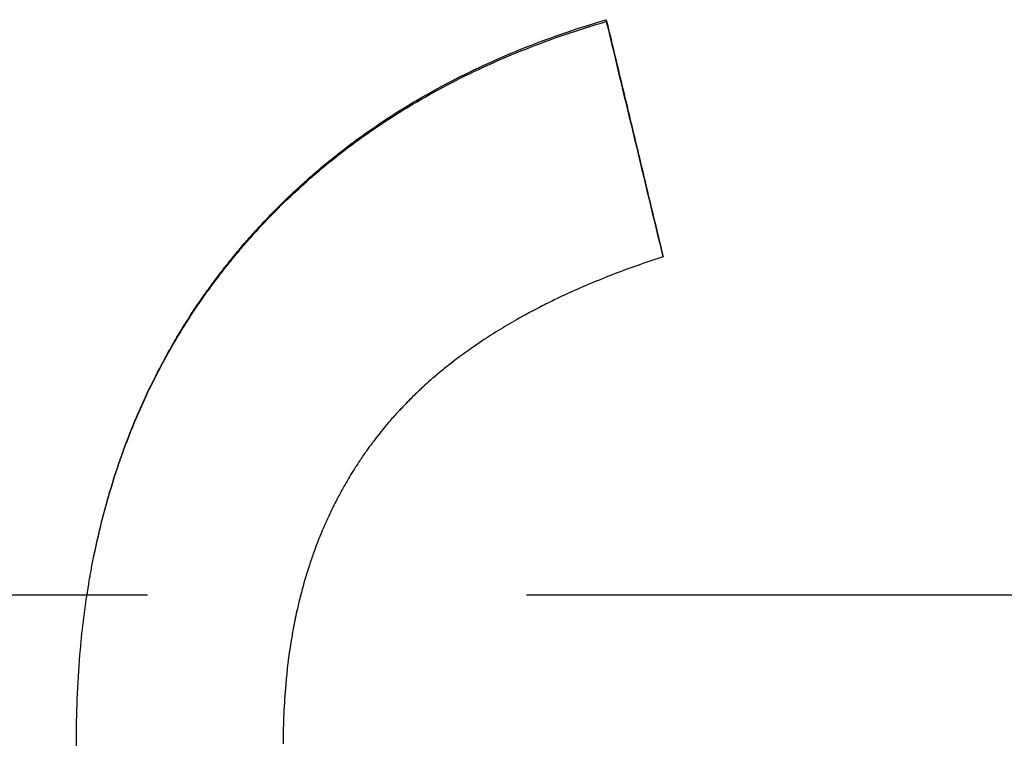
# Model space of a CAD drawing. Extents: x -0.04 to 5.95, y -3.48 to 3.49.
# Tile 7 of 12: x 0.61 to 0.87, y -0.04 to 0.15. Entities that reach past the tile are written whole.
import ezdxf

# ---------------------------------------------------------------- set-up
doc = ezdxf.new("R2010")
doc.units = 0
doc.header["$MEASUREMENT"] = 0
doc.linetypes.add('CHAIN', pattern=[0.7087, 0.4724, -0.0591, 0.1181, -0.0591])
doc.layers.get('0').update_dxf_attribs({"linetype": 'CONTINUOUS'})

msp = doc.modelspace()

# ---------------------------------------------------------------- linework, layer by layer
msp.add_line((0.76652, 0.15111), (0.76652, 0.15159))
at = {"linetype": 'CHAIN'}
msp.add_line((-0.045, 0), (5.95051, 0), dxfattribs=at)
for points, knots in [([(0.62677, -0.03786), (0.62677, -0.02986), (0.62711, -0.02206), (0.62779, -0.01448), (0.6283, -0.0088), (0.629, -0.00323), (0.6299, 0.00222), (0.63019, 0.00403), (0.63051, 0.00583), (0.63085, 0.00762), (0.63153, 0.0112), (0.6323, 0.01472), (0.63315, 0.01819), (0.63358, 0.01993), (0.63402, 0.02165), (0.63449, 0.02336), (0.63543, 0.02678), (0.63645, 0.03014), (0.63756, 0.03345), (0.63811, 0.03511), (0.63868, 0.03675), (0.63928, 0.03838), (0.64047, 0.04163), (0.64175, 0.04484), (0.64311, 0.04799), (0.64379, 0.04956), (0.64449, 0.05112), (0.64522, 0.05267), (0.6463, 0.05499), (0.64743, 0.05729), (0.64862, 0.05955), (0.6498, 0.06181), (0.65103, 0.06404), (0.6523, 0.06625), (0.65273, 0.06698), (0.65316, 0.06771), (0.65359, 0.06844), (0.65425, 0.06953), (0.65492, 0.07061), (0.65559, 0.07169), (0.65582, 0.07205), (0.65605, 0.0724), (0.65628, 0.07276), (0.65696, 0.07383), (0.65766, 0.0749), (0.65837, 0.07595), (0.65884, 0.07666), (0.65932, 0.07736), (0.65981, 0.07805), (0.66005, 0.0784), (0.66029, 0.07875), (0.66054, 0.0791), (0.6609, 0.07962), (0.66127, 0.08014), (0.66165, 0.08065), (0.66202, 0.08117), (0.6624, 0.08169), (0.66277, 0.0822), (0.6629, 0.08237), (0.66303, 0.08254), (0.66315, 0.08271), (0.66354, 0.08322), (0.66392, 0.08373), (0.66431, 0.08424), (0.66456, 0.08458), (0.66482, 0.08492), (0.66508, 0.08525), (0.66521, 0.08542), (0.66534, 0.08559), (0.66547, 0.08575), (0.66586, 0.08626), (0.66626, 0.08676), (0.66665, 0.08725), (0.66692, 0.08759), (0.66718, 0.08792), (0.66745, 0.08825), (0.66798, 0.08891), (0.66851, 0.08956), (0.66906, 0.09021), (0.66933, 0.09054), (0.6696, 0.09086), (0.66987, 0.09118), (0.67041, 0.09183), (0.67096, 0.09247), (0.67152, 0.09311), (0.67179, 0.09343), (0.67207, 0.09375), (0.67235, 0.09406), (0.67319, 0.09501), (0.67403, 0.09595), (0.67489, 0.09689), (0.67546, 0.09751), (0.67603, 0.09812), (0.67661, 0.09873), (0.67777, 0.09996), (0.67894, 0.10116), (0.68013, 0.10235), (0.68073, 0.10295), (0.68133, 0.10354), (0.68194, 0.10413), (0.68375, 0.10588), (0.6856, 0.10761), (0.68749, 0.10929), (0.68875, 0.11041), (0.69003, 0.11151), (0.69132, 0.1126), (0.69391, 0.11477), (0.69657, 0.11688), (0.69929, 0.11891), (0.70065, 0.11993), (0.70203, 0.12093), (0.70343, 0.12192), (0.70762, 0.12487), (0.71196, 0.12766), (0.71645, 0.13031), (0.71945, 0.13207), (0.72252, 0.13376), (0.72565, 0.13539), (0.73192, 0.13863), (0.73846, 0.14161), (0.74527, 0.14431), (0.75208, 0.14701), (0.75917, 0.14944), (0.76652, 0.15159)], [0, 0, 0, 0, 0.166667, 0.166667, 0.166667, 0.291667, 0.291667, 0.291667, 0.333333, 0.333333, 0.333333, 0.416667, 0.416667, 0.416667, 0.458333, 0.458333, 0.458333, 0.541667, 0.541667, 0.541667, 0.583333, 0.583333, 0.583333, 0.666667, 0.666667, 0.666667, 0.708333, 0.708333, 0.708333, 0.770833, 0.770833, 0.770833, 0.833333, 0.833333, 0.833333, 0.854167, 0.854167, 0.854167, 0.885417, 0.885417, 0.885417, 0.895833, 0.895833, 0.895833, 0.927083, 0.927083, 0.927083, 0.947917, 0.947917, 0.947917, 0.958333, 0.958333, 0.958333, 0.973958, 0.973958, 0.973958, 0.989583, 0.989583, 0.989583, 0.994792, 0.994792, 0.994792, 1.010417, 1.010417, 1.010417, 1.020833, 1.020833, 1.020833, 1.026042, 1.026042, 1.026042, 1.041667, 1.041667, 1.041667, 1.052083, 1.052083, 1.052083, 1.072917, 1.072917, 1.072917, 1.083333, 1.083333, 1.083333, 1.104167, 1.104167, 1.104167, 1.114583, 1.114583, 1.114583, 1.145833, 1.145833, 1.145833, 1.166667, 1.166667, 1.166667, 1.208333, 1.208333, 1.208333, 1.229167, 1.229167, 1.229167, 1.291667, 1.291667, 1.291667, 1.333333, 1.333333, 1.333333, 1.416667, 1.416667, 1.416667, 1.458333, 1.458333, 1.458333, 1.583333, 1.583333, 1.583333, 1.666667, 1.666667, 1.666667, 1.833333, 1.833333, 1.833333, 2, 2, 2, 2]), ([(0.62954, 0), (0.62966, 0.00074), (0.62978, 0.00147), (0.6299, 0.00221), (0.63019, 0.00402), (0.63051, 0.00581), (0.63085, 0.0076), (0.63153, 0.01116), (0.6323, 0.01468), (0.63315, 0.01814), (0.63358, 0.01987), (0.63402, 0.02158), (0.63449, 0.02329), (0.63543, 0.02669), (0.63645, 0.03004), (0.63756, 0.03334), (0.63811, 0.03499), (0.63868, 0.03663), (0.63928, 0.03825), (0.64047, 0.0415), (0.64175, 0.04469), (0.64311, 0.04783), (0.64379, 0.0494), (0.64449, 0.05096), (0.64522, 0.0525), (0.6463, 0.05482), (0.64743, 0.0571), (0.64862, 0.05936), (0.64901, 0.06011), (0.64941, 0.06086), (0.64981, 0.06161), (0.65062, 0.0631), (0.65145, 0.06457), (0.6523, 0.06604), (0.65273, 0.06677), (0.65316, 0.0675), (0.65359, 0.06822), (0.65425, 0.06931), (0.65492, 0.07039), (0.65559, 0.07146), (0.65582, 0.07182), (0.65605, 0.07218), (0.65628, 0.07253), (0.65673, 0.07324), (0.6572, 0.07395), (0.65766, 0.07466), (0.6579, 0.07501), (0.65813, 0.07536), (0.65837, 0.07571), (0.65884, 0.07641), (0.65932, 0.07711), (0.65981, 0.07781), (0.66005, 0.07816), (0.66029, 0.0785), (0.66054, 0.07885), (0.6609, 0.07937), (0.66127, 0.07988), (0.66165, 0.0804), (0.66177, 0.08057), (0.6619, 0.08074), (0.66202, 0.08091), (0.66227, 0.08126), (0.66252, 0.0816), (0.66277, 0.08194), (0.6629, 0.08211), (0.66303, 0.08228), (0.66315, 0.08245), (0.66341, 0.08279), (0.66366, 0.08313), (0.66392, 0.08347), (0.66405, 0.08364), (0.66418, 0.08381), (0.66431, 0.08397), (0.66456, 0.08431), (0.66482, 0.08465), (0.66508, 0.08498), (0.66521, 0.08515), (0.66534, 0.08532), (0.66547, 0.08548), (0.66586, 0.08598), (0.66626, 0.08648), (0.66665, 0.08698), (0.66692, 0.08731), (0.66718, 0.08764), (0.66745, 0.08797), (0.66798, 0.08862), (0.66851, 0.08928), (0.66906, 0.08993), (0.66933, 0.09025), (0.6696, 0.09057), (0.66987, 0.0909), (0.67041, 0.09154), (0.67096, 0.09218), (0.67152, 0.09282), (0.67179, 0.09313), (0.67207, 0.09345), (0.67235, 0.09377), (0.67319, 0.09471), (0.67403, 0.09565), (0.67489, 0.09658), (0.67546, 0.0972), (0.67603, 0.09781), (0.67661, 0.09842), (0.67777, 0.09964), (0.67894, 0.10085), (0.68013, 0.10203), (0.68073, 0.10262), (0.68133, 0.10321), (0.68194, 0.1038), (0.68375, 0.10555), (0.6856, 0.10727), (0.68749, 0.10894), (0.68875, 0.11006), (0.69003, 0.11116), (0.69132, 0.11224), (0.69391, 0.11441), (0.69657, 0.11651), (0.69929, 0.11854), (0.70065, 0.11955), (0.70203, 0.12055), (0.70343, 0.12153), (0.70762, 0.12447), (0.71196, 0.12726), (0.71645, 0.12989), (0.71945, 0.13165), (0.72252, 0.13334), (0.72565, 0.13496), (0.73192, 0.1382), (0.73846, 0.14116), (0.74527, 0.14385), (0.75208, 0.14655), (0.75917, 0.14896), (0.76652, 0.15111)], [0.274761, 0.274761, 0.274761, 0.274761, 0.291667, 0.291667, 0.291667, 0.333333, 0.333333, 0.333333, 0.416667, 0.416667, 0.416667, 0.458333, 0.458333, 0.458333, 0.541667, 0.541667, 0.541667, 0.583333, 0.583333, 0.583333, 0.666667, 0.666667, 0.666667, 0.708333, 0.708333, 0.708333, 0.770833, 0.770833, 0.770833, 0.791667, 0.791667, 0.791667, 0.833333, 0.833333, 0.833333, 0.854167, 0.854167, 0.854167, 0.885417, 0.885417, 0.885417, 0.895833, 0.895833, 0.895833, 0.916667, 0.916667, 0.916667, 0.927083, 0.927083, 0.927083, 0.947917, 0.947917, 0.947917, 0.958333, 0.958333, 0.958333, 0.973958, 0.973958, 0.973958, 0.979167, 0.979167, 0.979167, 0.989583, 0.989583, 0.989583, 0.994792, 0.994792, 0.994792, 1.005208, 1.005208, 1.005208, 1.010417, 1.010417, 1.010417, 1.020833, 1.020833, 1.020833, 1.026042, 1.026042, 1.026042, 1.041667, 1.041667, 1.041667, 1.052083, 1.052083, 1.052083, 1.072917, 1.072917, 1.072917, 1.083333, 1.083333, 1.083333, 1.104167, 1.104167, 1.104167, 1.114583, 1.114583, 1.114583, 1.145833, 1.145833, 1.145833, 1.166667, 1.166667, 1.166667, 1.208333, 1.208333, 1.208333, 1.229167, 1.229167, 1.229167, 1.291667, 1.291667, 1.291667, 1.333333, 1.333333, 1.333333, 1.416667, 1.416667, 1.416667, 1.458333, 1.458333, 1.458333, 1.583333, 1.583333, 1.583333, 1.666667, 1.666667, 1.666667, 1.833333, 1.833333, 1.833333, 2, 2, 2, 2]), ([(0.76652, 0.15159), (0.76694, 0.14985), (0.76736, 0.14812), (0.76777, 0.14638), (0.76819, 0.14464), (0.76861, 0.14291), (0.76902, 0.14117), (0.76965, 0.13857), (0.77027, 0.13596), (0.7709, 0.13336), (0.77111, 0.13249), (0.77132, 0.13162), (0.77152, 0.13076), (0.77194, 0.12902), (0.77236, 0.12728), (0.77277, 0.12555), (0.77298, 0.12468), (0.77319, 0.12381), (0.7734, 0.12294), (0.77382, 0.12121), (0.77423, 0.11947), (0.77465, 0.11773), (0.77486, 0.11686), (0.77507, 0.116), (0.77527, 0.11513), (0.77569, 0.11339), (0.77611, 0.11165), (0.77652, 0.10992), (0.77673, 0.10905), (0.77694, 0.10818), (0.77715, 0.10731), (0.77777, 0.10471), (0.7784, 0.1021), (0.77902, 0.0995), (0.77986, 0.09602), (0.78069, 0.09255), (0.78152, 0.08907)], [0, 0, 0, 0, 0.0136174, 0.0136174, 0.0136174, 0.0272348, 0.0272348, 0.0272348, 0.0476608, 0.0476608, 0.0476608, 0.0544695, 0.0544695, 0.0544695, 0.0680869, 0.0680869, 0.0680869, 0.0748956, 0.0748956, 0.0748956, 0.088513, 0.088513, 0.088513, 0.0953217, 0.0953217, 0.0953217, 0.1089391, 0.1089391, 0.1089391, 0.1157478, 0.1157478, 0.1157478, 0.1361738, 0.1361738, 0.1361738, 0.1634086, 0.1634086, 0.1634086, 0.1634086]), ([(0.78152, 0.08907), (0.77571, 0.0872), (0.77016, 0.0852), (0.76487, 0.08305), (0.76091, 0.08145), (0.75709, 0.07976), (0.75342, 0.078), (0.75219, 0.07741), (0.75099, 0.07682), (0.7498, 0.07621), (0.74742, 0.075), (0.7451, 0.07376), (0.74285, 0.07248), (0.73947, 0.07057), (0.73625, 0.06857), (0.73317, 0.0665), (0.73214, 0.06581), (0.73113, 0.06511), (0.73014, 0.0644), (0.72815, 0.06299), (0.72623, 0.06154), (0.72437, 0.06006), (0.72344, 0.05932), (0.72253, 0.05857), (0.72163, 0.05781), (0.72029, 0.05667), (0.71899, 0.05551), (0.71772, 0.05433), (0.71729, 0.05394), (0.71687, 0.05355), (0.71646, 0.05315), (0.71563, 0.05236), (0.71482, 0.05156), (0.71402, 0.05074), (0.71362, 0.05034), (0.71323, 0.04993), (0.71284, 0.04952), (0.71206, 0.0487), (0.71129, 0.04788), (0.71054, 0.04704), (0.71017, 0.04662), (0.7098, 0.0462), (0.70943, 0.04578), (0.70889, 0.04515), (0.70835, 0.04451), (0.70782, 0.04386), (0.70738, 0.04333), (0.70694, 0.04279), (0.70651, 0.04225), (0.706, 0.0416), (0.70549, 0.04094), (0.70499, 0.04028), (0.70491, 0.04017), (0.70483, 0.04006), (0.70475, 0.03995), (0.7045, 0.03962), (0.70426, 0.03928), (0.70401, 0.03895), (0.70377, 0.03862), (0.70353, 0.03828), (0.70329, 0.03794), (0.70313, 0.03772), (0.70297, 0.03749), (0.70281, 0.03727), (0.7025, 0.03682), (0.70219, 0.03636), (0.70188, 0.03591), (0.70172, 0.03568), (0.70157, 0.03545), (0.70142, 0.03522), (0.70111, 0.03476), (0.70081, 0.0343), (0.70051, 0.03384), (0.70036, 0.0336), (0.70021, 0.03337), (0.70007, 0.03314), (0.69962, 0.03244), (0.69919, 0.03173), (0.69876, 0.03103), (0.69848, 0.03055), (0.6982, 0.03008), (0.69792, 0.0296), (0.69737, 0.02864), (0.69683, 0.02768), (0.6963, 0.0267), (0.69604, 0.02621), (0.69578, 0.02572), (0.69552, 0.02523), (0.69475, 0.02375), (0.69401, 0.02225), (0.6933, 0.02073), (0.69283, 0.01972), (0.69237, 0.0187), (0.69193, 0.01766), (0.69104, 0.0156), (0.69021, 0.01349), (0.68943, 0.01135), (0.68905, 0.01028), (0.68867, 0.00919), (0.68831, 0.0081), (0.68759, 0.00592), (0.68692, 0.0037), (0.68631, 0.00144), (0.68601, 0.00031), (0.68572, -0.00083), (0.68544, -0.00198), (0.68489, -0.00427), (0.68439, -0.00661), (0.68394, -0.00898), (0.68372, -0.01017), (0.68351, -0.01137), (0.68332, -0.01257), (0.68274, -0.01619), (0.68228, -0.0199), (0.68195, -0.02369), (0.6815, -0.02875), (0.68128, -0.03396), (0.68128, -0.03933)], [0, 0, 0, 0, 0.166667, 0.166667, 0.166667, 0.291667, 0.291667, 0.291667, 0.333333, 0.333333, 0.333333, 0.416667, 0.416667, 0.416667, 0.541667, 0.541667, 0.541667, 0.583333, 0.583333, 0.583333, 0.666667, 0.666667, 0.666667, 0.708333, 0.708333, 0.708333, 0.770833, 0.770833, 0.770833, 0.791667, 0.791667, 0.791667, 0.833333, 0.833333, 0.833333, 0.854167, 0.854167, 0.854167, 0.895833, 0.895833, 0.895833, 0.916667, 0.916667, 0.916667, 0.947917, 0.947917, 0.947917, 0.973958, 0.973958, 0.973958, 1.005208, 1.005208, 1.005208, 1.010417, 1.010417, 1.010417, 1.026042, 1.026042, 1.026042, 1.041667, 1.041667, 1.041667, 1.052083, 1.052083, 1.052083, 1.072917, 1.072917, 1.072917, 1.083333, 1.083333, 1.083333, 1.104167, 1.104167, 1.104167, 1.114583, 1.114583, 1.114583, 1.145833, 1.145833, 1.145833, 1.166667, 1.166667, 1.166667, 1.208333, 1.208333, 1.208333, 1.229167, 1.229167, 1.229167, 1.291667, 1.291667, 1.291667, 1.333333, 1.333333, 1.333333, 1.416667, 1.416667, 1.416667, 1.458333, 1.458333, 1.458333, 1.541667, 1.541667, 1.541667, 1.583333, 1.583333, 1.583333, 1.666667, 1.666667, 1.666667, 1.708333, 1.708333, 1.708333, 1.833333, 1.833333, 1.833333, 2, 2, 2, 2]), ([(0.68593, 0), (0.68576, -0.00065), (0.6856, -0.00131), (0.68544, -0.00197), (0.68489, -0.00426), (0.68439, -0.00659), (0.68394, -0.00896), (0.68372, -0.01014), (0.68351, -0.01133), (0.68332, -0.01253), (0.68274, -0.01614), (0.68228, -0.01984), (0.68195, -0.02362), (0.6815, -0.02866), (0.68128, -0.03386), (0.68128, -0.0392)], [1.5593363, 1.5593363, 1.5593363, 1.5593363, 1.5833333, 1.5833333, 1.5833333, 1.6666667, 1.6666667, 1.6666667, 1.7083333, 1.7083333, 1.7083333, 1.8333333, 1.8333333, 1.8333333, 2, 2, 2, 2]), ([(0.87152, -0.26355), (0.86278, -0.26355), (0.85422, -0.26326), (0.84586, -0.26268), (0.83945, -0.26223), (0.83316, -0.26161), (0.82698, -0.26083), (0.82484, -0.26055), (0.8227, -0.26026), (0.82058, -0.25994), (0.81634, -0.25931), (0.81216, -0.2586), (0.80803, -0.2578), (0.80597, -0.25741), (0.80391, -0.25699), (0.80188, -0.25655), (0.79769, -0.25564), (0.79355, -0.25465), (0.78947, -0.25357), (0.78738, -0.25302), (0.7853, -0.25244), (0.78323, -0.25184), (0.78014, -0.25094), (0.77707, -0.24998), (0.77405, -0.24898), (0.77304, -0.24864), (0.77203, -0.2483), (0.77103, -0.24796), (0.76903, -0.24726), (0.76704, -0.24655), (0.76507, -0.24581), (0.76408, -0.24544), (0.7631, -0.24506), (0.76212, -0.24468), (0.76063, -0.2441), (0.75915, -0.2435), (0.75768, -0.2429), (0.75718, -0.24269), (0.75667, -0.24248), (0.75617, -0.24227), (0.75517, -0.24184), (0.75417, -0.24142), (0.75317, -0.24098), (0.75267, -0.24076), (0.75217, -0.24054), (0.75168, -0.24032), (0.75069, -0.23988), (0.7497, -0.23943), (0.74872, -0.23898), (0.74822, -0.23875), (0.74773, -0.23852), (0.74724, -0.23829), (0.74651, -0.23795), (0.74578, -0.2376), (0.74505, -0.23725), (0.7448, -0.23713), (0.74456, -0.23701), (0.74432, -0.23689), (0.74383, -0.23666), (0.74335, -0.23642), (0.74287, -0.23618), (0.74262, -0.23606), (0.74238, -0.23594), (0.74214, -0.23582), (0.74166, -0.23558), (0.74118, -0.23533), (0.7407, -0.23509), (0.74046, -0.23497), (0.74022, -0.23484), (0.73998, -0.23472), (0.7395, -0.23447), (0.73902, -0.23423), (0.73855, -0.23398), (0.73831, -0.23385), (0.73807, -0.23373), (0.73783, -0.23361), (0.73712, -0.23323), (0.73642, -0.23285), (0.73571, -0.23247), (0.73524, -0.23222), (0.73477, -0.23196), (0.73431, -0.23171), (0.73291, -0.23094), (0.73152, -0.23016), (0.73014, -0.22936), (0.72923, -0.22883), (0.72832, -0.2283), (0.72742, -0.22776), (0.72557, -0.22666), (0.72375, -0.22554), (0.72195, -0.22439), (0.72104, -0.22381), (0.72013, -0.22321), (0.71922, -0.22262), (0.71742, -0.22143), (0.71564, -0.22021), (0.71388, -0.21897), (0.713, -0.21835), (0.71213, -0.21773), (0.71127, -0.2171), (0.70867, -0.2152), (0.70614, -0.21326), (0.70366, -0.21126), (0.70201, -0.20993), (0.70039, -0.20858), (0.69879, -0.2072), (0.69553, -0.2044), (0.69238, -0.2015), (0.68933, -0.1985), (0.68778, -0.19697), (0.68626, -0.19542), (0.68476, -0.19384), (0.68252, -0.19148), (0.68034, -0.18906), (0.67823, -0.18658), (0.67752, -0.18576), (0.67682, -0.18492), (0.67613, -0.18409), (0.67475, -0.18241), (0.6734, -0.18071), (0.67207, -0.17898), (0.67141, -0.17812), (0.67075, -0.17725), (0.6701, -0.17638), (0.6688, -0.17463), (0.66753, -0.17285), (0.66629, -0.17106), (0.66567, -0.17016), (0.66506, -0.16925), (0.66445, -0.16834), (0.66354, -0.16697), (0.66264, -0.16559), (0.66177, -0.1642), (0.66147, -0.16373), (0.66118, -0.16327), (0.66089, -0.1628), (0.66046, -0.1621), (0.66003, -0.16139), (0.6596, -0.16068), (0.65946, -0.16044), (0.65932, -0.16021), (0.65918, -0.15997), (0.65889, -0.1595), (0.65861, -0.15902), (0.65833, -0.15854), (0.65819, -0.1583), (0.65806, -0.15807), (0.65792, -0.15783), (0.65764, -0.15735), (0.65736, -0.15687), (0.65709, -0.15638), (0.65695, -0.15614), (0.65682, -0.1559), (0.65668, -0.15566), (0.65641, -0.15518), (0.65614, -0.15469), (0.65587, -0.1542), (0.65574, -0.15396), (0.6556, -0.15372), (0.65547, -0.15347), (0.6552, -0.15299), (0.65494, -0.1525), (0.65467, -0.15201), (0.65454, -0.15176), (0.65441, -0.15152), (0.65428, -0.15127), (0.65402, -0.15078), (0.65376, -0.15029), (0.6535, -0.1498), (0.65337, -0.14956), (0.65325, -0.14931), (0.65312, -0.14906), (0.65274, -0.14833), (0.65236, -0.14759), (0.65198, -0.14685), (0.65173, -0.14635), (0.65148, -0.14586), (0.65124, -0.14536), (0.65074, -0.14437), (0.65026, -0.14338), (0.64978, -0.14238), (0.64954, -0.14188), (0.64931, -0.14138), (0.64907, -0.14088), (0.64837, -0.1394), (0.64769, -0.1379), (0.64702, -0.13641), (0.64658, -0.13541), (0.64614, -0.13441), (0.64572, -0.13341), (0.64486, -0.13141), (0.64403, -0.1294), (0.64323, -0.12738), (0.64284, -0.12637), (0.64244, -0.12535), (0.64206, -0.12434), (0.64129, -0.1223), (0.64055, -0.12026), (0.63984, -0.1182), (0.63948, -0.11718), (0.63914, -0.11615), (0.6388, -0.11511), (0.63811, -0.11305), (0.63746, -0.11097), (0.63684, -0.10888), (0.63652, -0.10784), (0.63622, -0.10679), (0.63592, -0.10574), (0.63466, -0.10128), (0.63352, -0.09677), (0.63252, -0.09221), (0.63175, -0.08872), (0.63106, -0.08521), (0.63045, -0.08166), (0.62922, -0.07457), (0.6283, -0.06737), (0.62769, -0.06005), (0.62708, -0.05277), (0.62677, -0.04537), (0.62677, -0.03786)], [0, 0, 0, 0, 0.174978, 0.174978, 0.174978, 0.309062, 0.309062, 0.309062, 0.355658, 0.355658, 0.355658, 0.448848, 0.448848, 0.448848, 0.495444, 0.495444, 0.495444, 0.591349, 0.591349, 0.591349, 0.640659, 0.640659, 0.640659, 0.714625, 0.714625, 0.714625, 0.73928, 0.73928, 0.73928, 0.78859, 0.78859, 0.78859, 0.813245, 0.813245, 0.813245, 0.850761, 0.850761, 0.850761, 0.863622, 0.863622, 0.863622, 0.889345, 0.889345, 0.889345, 0.902206, 0.902206, 0.902206, 0.927929, 0.927929, 0.927929, 0.94079, 0.94079, 0.94079, 0.960082, 0.960082, 0.960082, 0.966512, 0.966512, 0.966512, 0.979374, 0.979374, 0.979374, 0.985804, 0.985804, 0.985804, 0.998665, 0.998665, 0.998665, 1.005096, 1.005096, 1.005096, 1.017957, 1.017957, 1.017957, 1.024388, 1.024388, 1.024388, 1.04368, 1.04368, 1.04368, 1.056541, 1.056541, 1.056541, 1.095125, 1.095125, 1.095125, 1.120847, 1.120847, 1.120847, 1.173374, 1.173374, 1.173374, 1.200178, 1.200178, 1.200178, 1.253787, 1.253787, 1.253787, 1.280591, 1.280591, 1.280591, 1.361005, 1.361005, 1.361005, 1.414613, 1.414613, 1.414613, 1.523863, 1.523863, 1.523863, 1.579503, 1.579503, 1.579503, 1.662964, 1.662964, 1.662964, 1.690784, 1.690784, 1.690784, 1.746425, 1.746425, 1.746425, 1.774245, 1.774245, 1.774245, 1.829849, 1.829849, 1.829849, 1.857632, 1.857632, 1.857632, 1.899307, 1.899307, 1.899307, 1.913198, 1.913198, 1.913198, 1.934036, 1.934036, 1.934036, 1.940982, 1.940982, 1.940982, 1.954873, 1.954873, 1.954873, 1.961819, 1.961819, 1.961819, 1.975711, 1.975711, 1.975711, 1.982656, 1.982656, 1.982656, 1.996548, 1.996548, 1.996548, 2.003494, 2.003494, 2.003494, 2.017386, 2.017386, 2.017386, 2.024331, 2.024331, 2.024331, 2.038223, 2.038223, 2.038223, 2.045169, 2.045169, 2.045169, 2.066006, 2.066006, 2.066006, 2.079898, 2.079898, 2.079898, 2.107681, 2.107681, 2.107681, 2.121573, 2.121573, 2.121573, 2.162897, 2.162897, 2.162897, 2.190329, 2.190329, 2.190329, 2.245194, 2.245194, 2.245194, 2.272626, 2.272626, 2.272626, 2.327491, 2.327491, 2.327491, 2.354923, 2.354923, 2.354923, 2.409788, 2.409788, 2.409788, 2.437221, 2.437221, 2.437221, 2.553878, 2.553878, 2.553878, 2.643102, 2.643102, 2.643102, 2.821551, 2.821551, 2.821551, 2.999057, 2.999057, 2.999057, 2.999057]), ([(0.87152, -0.26439), (0.86278, -0.26439), (0.85422, -0.26409), (0.84586, -0.26351), (0.83945, -0.26306), (0.83316, -0.26244), (0.82698, -0.26165), (0.82484, -0.26138), (0.8227, -0.26108), (0.82058, -0.26077), (0.81634, -0.26013), (0.81216, -0.25942), (0.80803, -0.25862), (0.80597, -0.25822), (0.80391, -0.2578), (0.80188, -0.25736), (0.79769, -0.25645), (0.79355, -0.25546), (0.78947, -0.25438), (0.78738, -0.25382), (0.7853, -0.25324), (0.78323, -0.25264), (0.78014, -0.25173), (0.77707, -0.25078), (0.77405, -0.24977), (0.77102, -0.24876), (0.76803, -0.2477), (0.76507, -0.24658), (0.76408, -0.24621), (0.7631, -0.24584), (0.76212, -0.24545), (0.76063, -0.24487), (0.75915, -0.24428), (0.75768, -0.24367), (0.75718, -0.24346), (0.75667, -0.24325), (0.75617, -0.24304), (0.75517, -0.24261), (0.75417, -0.24218), (0.75317, -0.24174), (0.75267, -0.24153), (0.75217, -0.24131), (0.75168, -0.24108), (0.75069, -0.24064), (0.7497, -0.24019), (0.74872, -0.23974), (0.74822, -0.23951), (0.74773, -0.23928), (0.74724, -0.23905), (0.74651, -0.2387), (0.74578, -0.23835), (0.74505, -0.238), (0.74432, -0.23764), (0.74359, -0.23729), (0.74287, -0.23693), (0.74214, -0.23657), (0.74142, -0.2362), (0.7407, -0.23583), (0.74046, -0.23571), (0.74022, -0.23559), (0.73998, -0.23546), (0.7395, -0.23522), (0.73902, -0.23497), (0.73855, -0.23472), (0.73831, -0.2346), (0.73807, -0.23447), (0.73783, -0.23435), (0.73712, -0.23397), (0.73642, -0.23359), (0.73571, -0.23321), (0.73524, -0.23295), (0.73477, -0.2327), (0.73431, -0.23244), (0.73291, -0.23167), (0.73152, -0.23089), (0.73014, -0.23009), (0.72923, -0.22956), (0.72832, -0.22902), (0.72742, -0.22848), (0.72557, -0.22738), (0.72375, -0.22625), (0.72195, -0.2251), (0.72104, -0.22451), (0.72013, -0.22392), (0.71922, -0.22332), (0.71742, -0.22213), (0.71564, -0.22091), (0.71388, -0.21967), (0.713, -0.21905), (0.71213, -0.21842), (0.71127, -0.21779), (0.70867, -0.21589), (0.70614, -0.21394), (0.70366, -0.21193), (0.70201, -0.2106), (0.70039, -0.20924), (0.69879, -0.20786), (0.69553, -0.20505), (0.69238, -0.20213), (0.68933, -0.19913), (0.68778, -0.1976), (0.68626, -0.19604), (0.68476, -0.19446), (0.68252, -0.19209), (0.68034, -0.18966), (0.67823, -0.18717), (0.67752, -0.18635), (0.67682, -0.18551), (0.67613, -0.18467), (0.67475, -0.18299), (0.6734, -0.18128), (0.67207, -0.17955), (0.67141, -0.17869), (0.67075, -0.17781), (0.6701, -0.17694), (0.6688, -0.17518), (0.66753, -0.1734), (0.66629, -0.1716), (0.66567, -0.1707), (0.66506, -0.16979), (0.66445, -0.16887), (0.66354, -0.1675), (0.66264, -0.16612), (0.66177, -0.16472), (0.66147, -0.16425), (0.66118, -0.16378), (0.66089, -0.16331), (0.66046, -0.16261), (0.66003, -0.1619), (0.6596, -0.16119), (0.65946, -0.16095), (0.65932, -0.16072), (0.65918, -0.16048), (0.65889, -0.16), (0.65861, -0.15952), (0.65833, -0.15905), (0.65819, -0.15881), (0.65806, -0.15857), (0.65792, -0.15833), (0.65764, -0.15785), (0.65736, -0.15736), (0.65709, -0.15688), (0.65695, -0.15664), (0.65682, -0.1564), (0.65668, -0.15615), (0.65641, -0.15567), (0.65614, -0.15518), (0.65587, -0.15469), (0.65574, -0.15445), (0.6556, -0.1542), (0.65547, -0.15396), (0.6552, -0.15347), (0.65494, -0.15298), (0.65467, -0.15249), (0.65454, -0.15224), (0.65441, -0.152), (0.65428, -0.15175), (0.65402, -0.15126), (0.65376, -0.15077), (0.6535, -0.15028), (0.65337, -0.15003), (0.65325, -0.14978), (0.65312, -0.14954), (0.65274, -0.1488), (0.65236, -0.14805), (0.65198, -0.14731), (0.65173, -0.14682), (0.65148, -0.14632), (0.65124, -0.14582), (0.65074, -0.14483), (0.65026, -0.14383), (0.64978, -0.14283), (0.64954, -0.14233), (0.64931, -0.14183), (0.64907, -0.14133), (0.64837, -0.13984), (0.64769, -0.13834), (0.64702, -0.13684), (0.64658, -0.13584), (0.64614, -0.13484), (0.64572, -0.13384), (0.64486, -0.13183), (0.64403, -0.12981), (0.64323, -0.12778), (0.64284, -0.12677), (0.64244, -0.12575), (0.64206, -0.12473), (0.64129, -0.12269), (0.64055, -0.12064), (0.63984, -0.11858), (0.63948, -0.11755), (0.63914, -0.11651), (0.6388, -0.11548), (0.63811, -0.11341), (0.63746, -0.11132), (0.63684, -0.10923), (0.63652, -0.10818), (0.63622, -0.10713), (0.63592, -0.10608), (0.63466, -0.1016), (0.63352, -0.09708), (0.63252, -0.0925), (0.63175, -0.089), (0.63106, -0.08548), (0.63045, -0.08192), (0.62922, -0.07481), (0.6283, -0.06758), (0.62769, -0.06024), (0.62708, -0.0529), (0.62677, -0.04544), (0.62677, -0.03786)], [0, 0, 0, 0, 0.174978, 0.174978, 0.174978, 0.309062, 0.309062, 0.309062, 0.355658, 0.355658, 0.355658, 0.448848, 0.448848, 0.448848, 0.495444, 0.495444, 0.495444, 0.591349, 0.591349, 0.591349, 0.640659, 0.640659, 0.640659, 0.714625, 0.714625, 0.714625, 0.78859, 0.78859, 0.78859, 0.813245, 0.813245, 0.813245, 0.850761, 0.850761, 0.850761, 0.863622, 0.863622, 0.863622, 0.889345, 0.889345, 0.889345, 0.902206, 0.902206, 0.902206, 0.927929, 0.927929, 0.927929, 0.94079, 0.94079, 0.94079, 0.960082, 0.960082, 0.960082, 0.979374, 0.979374, 0.979374, 0.998665, 0.998665, 0.998665, 1.005096, 1.005096, 1.005096, 1.017957, 1.017957, 1.017957, 1.024388, 1.024388, 1.024388, 1.04368, 1.04368, 1.04368, 1.056541, 1.056541, 1.056541, 1.095125, 1.095125, 1.095125, 1.120847, 1.120847, 1.120847, 1.173374, 1.173374, 1.173374, 1.200178, 1.200178, 1.200178, 1.253787, 1.253787, 1.253787, 1.280591, 1.280591, 1.280591, 1.361005, 1.361005, 1.361005, 1.414613, 1.414613, 1.414613, 1.523863, 1.523863, 1.523863, 1.579503, 1.579503, 1.579503, 1.662964, 1.662964, 1.662964, 1.690784, 1.690784, 1.690784, 1.746425, 1.746425, 1.746425, 1.774245, 1.774245, 1.774245, 1.829849, 1.829849, 1.829849, 1.857632, 1.857632, 1.857632, 1.899307, 1.899307, 1.899307, 1.913198, 1.913198, 1.913198, 1.934036, 1.934036, 1.934036, 1.940982, 1.940982, 1.940982, 1.954873, 1.954873, 1.954873, 1.961819, 1.961819, 1.961819, 1.975711, 1.975711, 1.975711, 1.982656, 1.982656, 1.982656, 1.996548, 1.996548, 1.996548, 2.003494, 2.003494, 2.003494, 2.017386, 2.017386, 2.017386, 2.024331, 2.024331, 2.024331, 2.038223, 2.038223, 2.038223, 2.045169, 2.045169, 2.045169, 2.066006, 2.066006, 2.066006, 2.079898, 2.079898, 2.079898, 2.107681, 2.107681, 2.107681, 2.121573, 2.121573, 2.121573, 2.162897, 2.162897, 2.162897, 2.190329, 2.190329, 2.190329, 2.245194, 2.245194, 2.245194, 2.272626, 2.272626, 2.272626, 2.327491, 2.327491, 2.327491, 2.354923, 2.354923, 2.354923, 2.409788, 2.409788, 2.409788, 2.437221, 2.437221, 2.437221, 2.553878, 2.553878, 2.553878, 2.643102, 2.643102, 2.643102, 2.821551, 2.821551, 2.821551, 3, 3, 3, 3])]:
    msp.add_open_spline(points, degree=3, knots=knots)
msp.add_open_spline([(0.76652, 0.15111), (0.7715, 0.13043), (0.77648, 0.10975), (0.78146, 0.08905)], degree=3)

doc.saveas('drawing.dxf')
